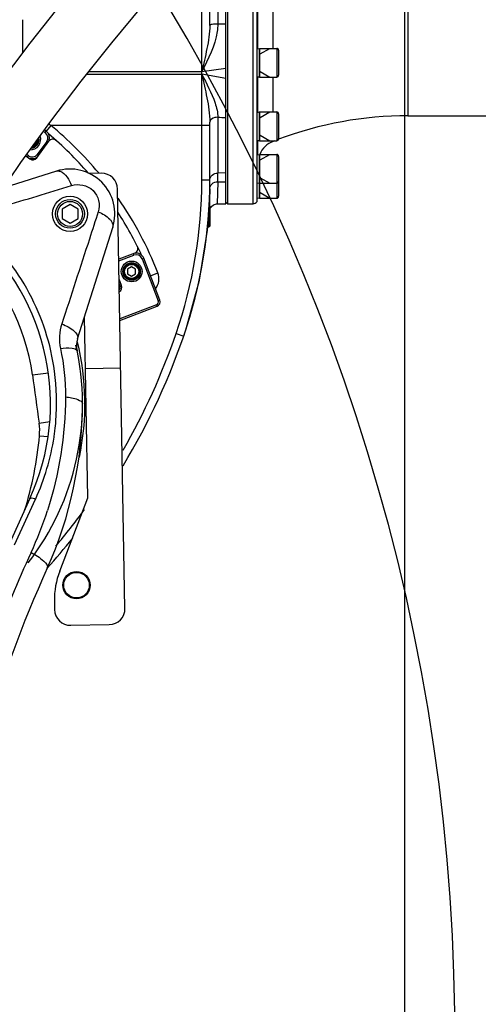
# Model space of a CAD drawing. Header units: millimetres. Extents: x 0 to 14268, y 0 to 10092.
# Tile 105 of 122: x 7995 to 8281, y 6768 to 7383. Entities that reach past the tile are written whole.
import ezdxf

# ---------------------------------------------------------------- set-up
doc = ezdxf.new("R2010")
doc.units = ezdxf.units.MM
doc.header["$LTSCALE"] = 784.74
doc.layers.get('0').update_dxf_attribs({"linetype": 'CONTINUOUS'})
for name, color, linetype in [('304103000037DXF_CONTINUOUS_LINE', 7, 'CONTINUOUS'), ('304103000039DXF_CONTINUOUS_LINE', 7, 'CONTINUOUS'), ('304103000191DXF_CONTINUOUS_LINE', 7, 'CONTINUOUS'), ('304104000630DXF_CONTINUOUS_LINE', 7, 'CONTINUOUS'), ('304104000631DXF_CONTINUOUS_LINE', 7, 'CONTINUOUS'), ('304107000043DXF_CONTINUOUS_LINE', 7, 'CONTINUOUS'), ('304107000044DXF_CONTINUOUS_LINE', 7, 'CONTINUOUS'), ('501023000035DXF_CONTINUOUS_LINE', 7, 'CONTINUOUS'), ('501023000046DXF_CONTINUOUS_LINE', 7, 'CONTINUOUS'), ('501023000166DXF_CONTINUOUS_LINE', 7, 'CONTINUOUS'), ('604006000006DXF_CONTINUOUS_LINE', 7, 'CONTINUOUS'), ('604006000008DXF_CONTINUOUS_LINE', 7, 'CONTINUOUS'), ('626001000004DXF_CONTINUOUS_LINE', 7, 'CONTINUOUS'), ('R210-1-XIANLDXF_CONTINUOUS_LINE', 7, 'CONTINUOUS'), ('运动范围-新_DXF_BALLOON', 7, 'CONTINUOUS'), ('运动范围-新_DXF_DIMENSION', 7, 'CONTINUOUS')]:
    doc.layers.add(name, color=color, linetype=linetype)
doc.styles.get("Standard").update_dxf_attribs({"font": 'txt', "width": 0.7})
doc.dimstyles.new('DIMSTYLE_11', dxfattribs={"dimtxt": 108, "dimasz": 72, "dimexe": 1, "dimexo": 0, "dimgap": 2.25, "dimtad": 0, "dimtih": 1, "dimtoh": 1, "dimdec": 1, "dimdsep": 46, "dimtxsty": 'Standard', "dimblk": '_FILLED', "dimblk1": '_FILLED', "dimblk2": '_FILLED', "dimcen": 0.09, "dimclrt": 5, "dimazin": 2, "dimtp": 0.8, "dimtm": 0.8, "dimtfac": 1, "dimtdec": 0, "dimtofl": 0, "dimtmove": 0, "dimatfit": 3, "dimldrblk": '_FILLED', "dimfxl": 0, "dimtolj": 1, "dimarcsym": 0})
doc.dimstyles.new('DIMSTYLE_13', dxfattribs={"dimtxt": 108, "dimasz": 72, "dimexe": 1, "dimexo": 0, "dimgap": 2.25, "dimtad": 0, "dimtih": 1, "dimtoh": 1, "dimdec": 1, "dimdsep": 46, "dimtxsty": 'Standard', "dimblk": '_FILLED', "dimblk1": '_FILLED', "dimblk2": '_FILLED', "dimcen": 0.09, "dimclrt": 5, "dimazin": 2, "dimtp": 2, "dimtm": 2, "dimtfac": 1, "dimtdec": 0, "dimtofl": 0, "dimtmove": 0, "dimatfit": 3, "dimldrblk": '_FILLED', "dimfxl": 0, "dimtolj": 1, "dimarcsym": 0})
doc.dimstyles.new('DIMSTYLE_3', dxfattribs={"dimtxt": 108, "dimasz": 72, "dimexe": 1, "dimexo": 0, "dimgap": 2.25, "dimtad": 1, "dimdec": 0, "dimdsep": 46, "dimtxsty": 'Standard', "dimblk": '_FILLED', "dimblk1": '_FILLED', "dimblk2": '_FILLED', "dimcen": 0.09, "dimclrt": 5, "dimazin": 2, "dimtp": 1.2, "dimtm": 1.2, "dimtfac": 1, "dimtdec": 0, "dimtofl": 0, "dimtmove": 0, "dimatfit": 3, "dimldrblk": '_FILLED', "dimfxl": 0, "dimtolj": 1, "dimarcsym": 0})
doc.dimstyles.new('DIMSTYLE_9', dxfattribs={"dimtxt": 108, "dimasz": 72, "dimexe": 1, "dimexo": 0, "dimgap": 2.25, "dimtad": 1, "dimdec": 1, "dimdsep": 46, "dimtxsty": 'Standard', "dimblk": '_FILLED', "dimblk1": '_FILLED', "dimblk2": '_FILLED', "dimcen": 0.09, "dimclrt": 5, "dimazin": 2, "dimtp": 2, "dimtm": 2, "dimtfac": 1, "dimtdec": 1, "dimtofl": 0, "dimtmove": 0, "dimatfit": 3, "dimldrblk": '_FILLED', "dimfxl": 0, "dimtolj": 1, "dimarcsym": 0})

# ---------------------------------------------------------------- blocks, each defined once
blk = doc.blocks.new('_FILLED')
at = {"color": 0, "linetype": 'ByBlock'}
blk.add_solid([(0, 0), (-1, 0.1667), (-1, -0.1667)], dxfattribs=at)
blk = doc.blocks.new('*D4')
at = {"layer": '运动范围-新_DXF_DIMENSION', "color": 2, "linetype": 'Continuous', "transparency": 16777216}
for p, q in [((7871.38, 7191.4), (7871.38, 7600.71)), ((9081.38, 7427.88), (9081.38, 7600.71)), ((7871.38, 7588.71), (8476.38, 7588.71)), ((9081.38, 7588.71), (8476.38, 7588.71))]:
    blk.add_line(p, q, dxfattribs=at)
at = {"layer": '运动范围-新_DXF_DIMENSION', "color": 2, "linetype": 'Continuous', "transparency": 16777216, "xscale": 72, "yscale": 72, "zscale": 72, "rotation": 180}
blk.add_blockref('_FILLED', (7871.38, 7588.71), dxfattribs=at)
at = {"layer": '运动范围-新_DXF_DIMENSION', "color": 2, "linetype": 'Continuous', "transparency": 16777216, "xscale": 72, "yscale": 72, "zscale": 72}
blk.add_blockref('_FILLED', (9081.38, 7588.71), dxfattribs=at)
blk = doc.blocks.new('*D15')
at = {"layer": '运动范围-新_DXF_DIMENSION', "color": 2, "linetype": 'Continuous', "transparency": 16777216}
for p, q in [((7871.38, 8378.8), (11149.24, 8378.8)), ((11137.24, 8378.8), (11137.24, 6640.22)), ((11137.24, 4901.65), (11137.24, 6640.22)), ((8967.2, 4901.65), (11149.24, 4901.65))]:
    blk.add_line(p, q, dxfattribs=at)
at = {"layer": '运动范围-新_DXF_DIMENSION', "color": 2, "linetype": 'Continuous', "transparency": 16777216, "xscale": 72, "yscale": 72, "zscale": 72}
for p, rotation in [((11137.24, 8378.8), 90), ((11137.24, 4901.65), 270)]:
    blk.add_blockref('_FILLED', p, dxfattribs=dict(at, rotation=rotation))
blk = doc.blocks.new('*D22')
at = {"layer": '运动范围-新_DXF_BALLOON', "color": 2, "linetype": 'Continuous', "transparency": 16777216}
blk.add_line((8235.25, 6474.73), (8235.25, 8522.93), dxfattribs=at)
blk = doc.blocks.new('*D23')
at = {"layer": '运动范围-新_DXF_BALLOON', "color": 2, "linetype": 'Continuous', "transparency": 16777216}
for p, q in [((10479.76, 8135.13), (10479.76, 8522.93)), ((10204.82, 7896.92), (10479.76, 8135.13)), ((10204.82, 6139.27), (10204.82, 7896.92))]:
    blk.add_line(p, q, dxfattribs=at)
blk = doc.blocks.new('*D32')
at = {"layer": '运动范围-新_DXF_BALLOON', "color": 2, "linetype": 'Continuous', "transparency": 16777216}
blk.add_line((7686.9, 7798.57), (10420.46, 7798.57), dxfattribs=at)

msp = doc.modelspace()

# ---------------------------------------------------------------- linework, layer by layer
at = {"color": 2, "linetype": 'Continuous'}
for centre, radius, start, end in [((7871.383, 6043.397), 2335.402, 2.352729, 142.647271), ((7028.734, 6750.463), 1237.619, 347.127091, 57.872909)]:
    msp.add_arc(centre, radius, start, end, dxfattribs=at)
at = {"layer": '304103000037DXF_CONTINUOUS_LINE', "color": 7, "linetype": 'Continuous'}
for p, q in [((8017.667, 7288.809), (7984.637, 7278.395)), ((8030.849, 7184.095), (8052.791, 7253.685)), ((8001.052, 7084.303), (7961.502, 6997.518)), ((7991.49, 7055.361), (8004.528, 7083.838))]:
    msp.add_line(p, q, dxfattribs=at)
at = {"layer": '304103000037DXF_CONTINUOUS_LINE', "color": 9, "linetype": 'Continuous'}
for p, q in [((8002.638, 7161.514), (8012.544, 7162.881)), ((8006.803, 7131.407), (8013.448, 7132.328)), ((8006.997, 7123.49), (8012.399, 7123.008)), ((8004.528, 7083.838), (8004.605, 7084.06)), ((8004.528, 7083.838), (8004.624, 7084.051))]:
    msp.add_line(p, q, dxfattribs=at)
at = {"layer": '304103000037DXF_CONTINUOUS_LINE', "color": 7, "linetype": 'Continuous'}
msp.add_circle((8026.087, 7262.105), 11, dxfattribs=at)
for centre, radius, start, end in [((8026.087, 7262.105), 28, 342.500015, 107.500021), ((8026.087, 7262.105), 9, 20.093067, 21.592391), ((8026.087, 7262.105), 9, 200.093067, 201.592391), ((8026.087, 7262.105), 9, 220.066561, 221.557755), ((7871.383, 7143.397), 142.5, 335.500001, 48.36574), ((7871.383, 7143.397), 162.5, 322.34663, 13.046885), ((8045.155, 7179.584), 15, 162.500038, 191.763955), ((7783.883, 7143.397), 250, 335.741251, 359.999984), ((8741.167, 6711.996), 800, 155.741251, 171.99548)]:
    msp.add_arc(centre, radius, start, end, dxfattribs=at)
at = {"layer": '304103000037DXF_CONTINUOUS_LINE', "color": 9, "linetype": 'Continuous'}
for centre, radius, start, end in [((7871.383, 7143.397), 132.5, 7.858916, 47.678923), ((57542.933, 13999.594), 50010, 187.8589161, 187.8937377), ((7871.947, 7144.298), 145.774, 355.438725, 7.692827), ((7972.135, 7126.6), 35, 354.901407, 7.893738), ((7872.729, 7144.265), 144.992, 353.023762, 355.427104), ((7783.883, 7143.397), 224, 342.699078, 354.901407), ((7873.225, 7144.205), 144.492, 351.436402, 352.759002), ((7873.04, 7144.229), 144.679, 352.758785, 353.022925), ((7791.052, 7147.877), 232.106, 335.192807, 342.142385)]:
    msp.add_arc(centre, radius, start, end, dxfattribs=at)
for points, knots in [([(8017.667, 7288.809), (8018.354, 7289.026), (8023.152, 7288.294), (8025.469, 7283.339), (8026.987, 7279.871)], [0, 0, 0, 0, 0.1599752, 1, 1, 1, 1]), ([(8026.987, 7279.871), (8031.409, 7281.161), (8042.475, 7279.015), (8045.233, 7267.751), (8043.758, 7263.441)], [0, 0, 0, 0, 0.5027427, 1, 1, 1, 1]), ([(8043.758, 7263.441), (8041.904, 7257.756), (8034.287, 7234.388), (8026.687, 7211.014), (8020.942, 7193.325)], [0, 0, 0, 0, 0.2432688, 1, 1, 1, 1]), ([(8050.899, 7258.737), (8051.302, 7258.31), (8052.463, 7256.926), (8053.167, 7254.881), (8052.791, 7253.686)], [0, 0, 0, 0, 0.319065, 1, 1, 1, 1]), ([(8016.409, 7163.811), (8014.115, 7180.742), (8003.314, 7214.349), (7981.337, 7242.014), (7968.276, 7253.499)], [0, 0, 0, 0, 0.4955384, 1, 1, 1, 1]), ([(8020.942, 7193.325), (8023.73, 7192.212), (8027.758, 7190.406), (8031.363, 7185.723), (8030.849, 7184.095)], [0, 0, 0, 0, 0.6374205, 1, 1, 1, 1]), ([(8020.126, 7178.073), (8022.538, 7178.341), (8025.588, 7178.59), (8030.235, 7177.655), (8030.47, 7176.526)], [0, 0, 0, 0, 0.6779157, 1, 1, 1, 1]), ([(8023.253, 7147.774), (8025.891, 7147.529), (8029.391, 7147.125), (8033.883, 7144.705), (8033.883, 7143.397)], [0, 0, 0, 0, 0.6693711, 1, 1, 1, 1]), ([(8001.053, 7084.302), (8001.125, 7084.463), (8002.43, 7084.961), (8003.6, 7084.307), (8004.528, 7083.838)], [0, 0, 0, 0, 0.1446607, 1, 1, 1, 1]), ([(8001.741, 7050.493), (8004.6, 7049.068), (8008.31, 7047.017), (8012.484, 7042.184), (8011.808, 7040.682)], [0, 0, 0, 0, 0.6598532, 1, 1, 1, 1])]:
    msp.add_open_spline(points, degree=3, knots=knots, dxfattribs=at)
for points in [[(7983.958, 7266.634), (7998.3, 7271.047), (8012.643, 7275.46), (8026.987, 7279.871)], [(8043.758, 7263.441), (8046.37, 7262.3), (8048.945, 7260.812), (8050.899, 7258.737)], [(8020.942, 7193.325), (8019.37, 7188.482), (8019.077, 7183.055), (8020.127, 7178.073)], [(8020.127, 7178.073), (8022.209, 7168.135), (8023.287, 7157.927), (8023.252, 7147.774)], [(8023.252, 7147.774), (8023.145, 7123.787), (8019.338, 7099.53), (8011.976, 7076.701)], [(8004.624, 7084.051), (8010.161, 7096.293), (8014.106, 7109.403), (8016.106, 7122.689)], [(8001.741, 7050.493), (7993.358, 7032.443), (7985.743, 7014.025), (7978.758, 6995.389)]]:
    msp.add_open_spline(points, degree=3, dxfattribs=at)
at = {"layer": '304103000039DXF_CONTINUOUS_LINE', "color": 9, "linetype": 'Continuous'}
for p, q in [((8237.191, 7472.887), (8237.191, 7323.397)), ((8140.383, 7268.397), (8140.383, 7425.397)), ((8152.885, 7365.518), (8152.885, 7394.397)), ((8152.885, 7325.776), (8152.885, 7347.518)), ((8152.885, 7307.388), (8152.885, 7307.776))]:
    msp.add_line(p, q, dxfattribs=at)
at = {"layer": '304103000039DXF_CONTINUOUS_LINE', "color": 7, "linetype": 'Continuous'}
for p, q in [((8124.383, 7425.397), (8124.383, 7268.397)), ((8142.883, 7269.738), (8142.883, 7425.397)), ((8143.383, 7365.315), (8143.383, 7394.599)), ((8143.383, 7325.573), (8143.383, 7347.825)), ((8237.191, 7323.397), (8560.205, 7323.397)), ((8143.383, 7299.019), (8143.383, 7308.083)), ((8123.383, 7269.397), (8124.383, 7268.397)), ((8124.383, 7268.397), (8140.383, 7268.397))]:
    msp.add_line(p, q, dxfattribs=at)
for centre, radius, start, end in [((8237.191, 7093.397), 230, 90, 110.605396), ((8237.191, 7093.397), 230, 111.203355, 111.503022), ((8158.383, 7293.432), 15, 111.503022, 157.213027), ((8140.383, 7271.397), 3, 270, 326.44269)]:
    msp.add_arc(centre, radius, start, end, dxfattribs=at)
at = {"layer": '304103000191DXF_CONTINUOUS_LINE', "color": 9, "linetype": 'Continuous'}
for p, q in [((8108.383, 7283.275), (8108.383, 7425.397)), ((8118.383, 7425.397), (8118.383, 7380.687)), ((7996.383, 7383.412), (7996.383, 7362.724)), ((8123.383, 7380.699), (8118.383, 7380.687)), ((8108.383, 7350.814), (8037.793, 7350.814)), ((8123.383, 7352.993), (8108.383, 7350.814)), ((8036.607, 7349.324), (8108.383, 7349.324)), ((8123.383, 7346.678), (8108.383, 7349.324)), ((8118.383, 7322.432), (8118.383, 7287.565)), ((8014.174, 7317.28), (8011.245, 7313.713)), ((8113.383, 7317.28), (8014.174, 7317.28)), ((8108.383, 7283.275), (8113.383, 7283.275)), ((8123.383, 7287.73), (8118.383, 7287.565)), ((8113.332, 7277.773), (8113.095, 7263.744)), ((8118.332, 7282.171), (8118.084, 7268.396)), ((8118.331, 7282.171), (8123.383, 7282.059)), ((8113.152, 7267.307), (8113.095, 7263.744)), ((8076.309, 7223.428), (8080.967, 7225.247)), ((8092.362, 7187.382), (8097.091, 7185.756))]:
    msp.add_line(p, q, dxfattribs=at)
at = {"layer": '304103000191DXF_CONTINUOUS_LINE', "color": 7, "linetype": 'Continuous'}
for p, q in [((8113.383, 7379.846), (8113.383, 7425.397)), ((8123.383, 7268.399), (8123.383, 7425.397)), ((8113.383, 7283.275), (8113.383, 7319.433)), ((8005.266, 7297.047), (8012.882, 7307.53)), ((7998.42, 7298.312), (8001.075, 7296.383)), ((8118.084, 7268.396), (8123.383, 7268.399)), ((8066.568, 7237.602), (8056.586, 7233.77)), ((8056.856, 7218.309), (8057.024, 7217.871))]:
    msp.add_line(p, q, dxfattribs=at)
at = {"layer": '304103000191DXF_CONTINUOUS_LINE', "color": 9, "linetype": 'Continuous'}
msp.add_lwpolyline([(8113.332, 7277.773), (8113.274, 7274.523), (8113.225, 7271.687), (8113.152, 7267.307)], dxfattribs=at)
at = {"layer": '304103000191DXF_CONTINUOUS_LINE', "color": 7, "linetype": 'Continuous'}
for points in [[(8113.095, 7263.744), (8113.434, 7265.236), (8114.377, 7266.753), (8115.791, 7267.84), (8117.499, 7268.362), (8118.084, 7268.397)], [(8098.596, 7190.216), (8106.949, 7220.734), (8112.042, 7251.961), (8113.095, 7263.744)]]:
    msp.add_lwpolyline(points, dxfattribs=at)
at = {"layer": '304103000191DXF_CONTINUOUS_LINE', "color": 9, "linetype": 'Continuous'}
for centre, radius, start, end in [((7860.461, 7141.8), 233.283, 48.78316, 49.186065), ((7871.383, 7143.397), 225, 39.895219, 50.607521), ((7813.383, 7283.275), 295, 341.030748, 360), ((7835.776, 7287.56), 282.606, 358.907472, 0.000995), ((7871.383, 7143.397), 225, 21.33258, 34.807056), ((8071.652, 7221.609), 10, 321.286292, 21.33258), ((7697.287, 7323.18), 417.762, 330.044865, 341.030748), ((7697.287, 7323.18), 417.762, 319.982353, 323.969875)]:
    msp.add_arc(centre, radius, start, end, dxfattribs=at)
at = {"layer": '304103000191DXF_CONTINUOUS_LINE', "color": 7, "linetype": 'Continuous'}
for centre, radius, start, end in [((7871.383, 7143.397), 220, 40.90158, 50.038423), ((8015.323, 7305.786), 3, 48.446556, 144), ((8002.839, 7298.81), 3, 234, 324), ((7813.383, 7283.275), 300, 341.030748, 360), ((7871.383, 7143.397), 220, 24.961847, 32.9901), ((8065.493, 7240.403), 3, 291, 26.553444), ((8054.223, 7216.796), 3, 334.316825, 21), ((7697.287, 7323.18), 422.762, 328.887405, 341.667181), ((7871.383, 7143.397), 164, 348.262074, 13.697133), ((7697.287, 7323.18), 422.762, 318.070619, 321.413384)]:
    msp.add_arc(centre, radius, start, end, dxfattribs=at)
at = {"layer": '304103000191DXF_CONTINUOUS_LINE', "color": 9, "linetype": 'Continuous'}
for points, knots in [([(8118.383, 7380.687), (8118.383, 7379.126), (8117.443, 7368.557), (8112.466, 7358.828), (8108.383, 7350.814)], [0, 0, 0, 0, 0.1479062, 1, 1, 1, 1]), ([(8113.383, 7379.846), (8113.383, 7374.971), (8111.713, 7365.196), (8109.495, 7355.643), (8108.383, 7350.814)], [0, 0, 0, 0, 0.4958591, 1, 1, 1, 1]), ([(8118.383, 7380.687), (8117.201, 7380.687), (8115.541, 7380.582), (8114.011, 7380.297), (8113.383, 7380.002), (8113.383, 7379.846)], [0, 0, 0, 0, 0.6866393, 0.9093141, 1, 1, 1, 1]), ([(8108.383, 7349.324), (8111.395, 7343.443), (8116.053, 7334.994), (8118.383, 7325.45), (8118.383, 7322.432)], [0, 0, 0, 0, 0.6864152, 1, 1, 1, 1]), ([(8108.383, 7349.324), (8109.519, 7344.415), (8111.747, 7334.572), (8113.383, 7324.508), (8113.383, 7319.433)], [0, 0, 0, 0, 0.4981549, 1, 1, 1, 1]), ([(8118.383, 7322.432), (8117.765, 7322.432), (8115.846, 7322.286), (8113.383, 7320.837), (8113.383, 7319.433)], [0, 0, 0, 0, 0.305371, 1, 1, 1, 1]), ([(8113.383, 7283.275), (8113.383, 7284.397), (8114.637, 7286.808), (8117.132, 7287.565), (8118.383, 7287.565)], [0, 0, 0, 0, 0.4730611, 1, 1, 1, 1]), ([(8113.332, 7277.773), (8113.354, 7278.926), (8114.57, 7281.362), (8117.088, 7282.176), (8118.332, 7282.171)], [0, 0, 0, 0, 0.4811499, 1, 1, 1, 1])]:
    msp.add_open_spline(points, degree=3, knots=knots, dxfattribs=at)
msp.add_open_spline([(8118.383, 7322.432), (8120.05, 7322.419), (8121.716, 7322.404), (8123.383, 7322.392)], degree=3, dxfattribs=at)
at = {"layer": '304104000630DXF_CONTINUOUS_LINE', "color": 7, "linetype": 'Continuous'}
for p, q in [((8045.647, 7287.45), (8037.862, 7287.314)), ((8060.393, 7015.666), (8055.82, 7277.626)), ((8037.184, 7084.724), (8035.208, 7197.921)), ((8057.775, 7165.643), (8035.778, 7165.259)), ((8019.621, 7038.969), (8037.184, 7084.724)), ((8016.307, 7020.178), (8016.4, 7014.898)), ((8026.573, 7005.074), (8050.569, 7005.493))]:
    msp.add_line(p, q, dxfattribs=at)
msp.add_circle((8030.136, 7030.14), 8.5, dxfattribs=at)
for centre, radius, start, end in [((8045.822, 7277.452), 10, 1, 91), ((8066.3, 7021.051), 50, 159, 181), ((8026.398, 7015.073), 10, 181, 271), ((8050.394, 7015.492), 10, 271, 1)]:
    msp.add_arc(centre, radius, start, end, dxfattribs=at)
at = {"layer": '304104000631DXF_CONTINUOUS_LINE', "color": 7, "linetype": 'Continuous'}
msp.add_circle((8030.136, 7030.14), 8, dxfattribs=at)
at = {"layer": '304107000043DXF_CONTINUOUS_LINE', "color": 7, "linetype": 'Continuous'}
for p, q in [((8009.564, 7313.701), (8010.625, 7312.93)), ((8011.213, 7313.739), (8010.15, 7314.511)), ((8011.51, 7307.343), (8005.632, 7299.253)), ((8000.045, 7298.368), (7999.007, 7299.122))]:
    msp.add_line(p, q, dxfattribs=at)
at = {"layer": '304107000043DXF_CONTINUOUS_LINE', "color": 9, "linetype": 'Continuous'}
for p, q in [((8010.625, 7312.93), (8011.213, 7313.739)), ((8012.319, 7306.755), (8011.51, 7307.343)), ((7999.457, 7297.559), (8000.045, 7298.368)), ((8005.632, 7299.253), (8006.441, 7298.665))]:
    msp.add_line(p, q, dxfattribs=at)
at = {"layer": '304107000043DXF_CONTINUOUS_LINE', "color": 7, "linetype": 'Continuous'}
for centre, radius, start, end in [((8008.274, 7309.694), 5, 334.938674, 54), ((8001.29, 7308.588), 6.5, 268.918911, 19.251507), ((8001.29, 7308.588), 5.5, 276.623795, 11.555224), ((8008.274, 7309.694), 4, 324, 54), ((8002.396, 7301.604), 5, 234, 312.75), ((8002.396, 7301.604), 4, 234, 324)]:
    msp.add_arc(centre, radius, start, end, dxfattribs=at)
at = {"layer": '304107000044DXF_CONTINUOUS_LINE', "color": 7, "linetype": 'Continuous'}
for p, q in [((8056.675, 7232.733), (8066.01, 7236.316)), ((8071.178, 7234.016), (8081.212, 7207.875)), ((8082.146, 7208.234), (8072.112, 7234.374)), ((8058.316, 7217.296), (8056.805, 7221.232)), ((8080.062, 7205.291), (8057.236, 7196.529)), ((8057.255, 7195.465), (8080.42, 7204.358))]:
    msp.add_line(p, q, dxfattribs=at)
at = {"layer": '304107000044DXF_CONTINUOUS_LINE', "color": 9, "linetype": 'Continuous'}
for p, q in [((8066.01, 7236.316), (8065.652, 7237.25)), ((8072.112, 7234.374), (8071.178, 7234.016)), ((8056.601, 7232.925), (8056.675, 7232.733)), ((8057.382, 7216.937), (8058.316, 7217.296)), ((8080.42, 7204.358), (8080.062, 7205.291)), ((8081.212, 7207.875), (8082.146, 7208.234))]:
    msp.add_line(p, q, dxfattribs=at)
at = {"layer": '304107000044DXF_CONTINUOUS_LINE', "color": 7, "linetype": 'Continuous'}
for radius in [6.5, 5.5]:
    msp.add_circle((8064.568, 7226.122), radius, dxfattribs=at)
for centre, radius, start, end in [((8067.444, 7232.582), 4, 21, 111), ((8067.444, 7232.582), 5, 21, 99.75), ((8058.108, 7228.998), 4, 111, 112.13584), ((8055.515, 7216.221), 2, 314.683777, 21), ((8055.515, 7216.221), 3, 298.475136, 21), ((8079.345, 7207.159), 2, 291, 21), ((8079.345, 7207.159), 3, 291, 21)]:
    msp.add_arc(centre, radius, start, end, dxfattribs=at)
at = {"layer": '501023000035DXF_CONTINUOUS_LINE', "color": 7, "linetype": 'Continuous'}
for p, q in [((8144.383, 7365.518), (8144.383, 7347.518)), ((8144.383, 7365.518), (8155.183, 7365.518)), ((8156.383, 7364.318), (8156.383, 7348.718)), ((8144.383, 7347.518), (8155.183, 7347.518)), ((8144.383, 7325.776), (8144.383, 7307.776)), ((8144.383, 7325.776), (8155.183, 7325.776)), ((8156.383, 7324.576), (8156.383, 7308.978)), ((8144.383, 7307.776), (8155.183, 7307.776)), ((8144.383, 7299.221), (8144.383, 7281.221)), ((8144.383, 7299.221), (8155.183, 7299.221)), ((8156.383, 7298.021), (8156.383, 7282.421)), ((8144.383, 7281.221), (8144.383, 7271.897)), ((8144.383, 7281.221), (8155.183, 7281.221)), ((8156.383, 7282.421), (8156.383, 7273.098)), ((8144.383, 7271.897), (8155.183, 7271.897))]:
    msp.add_line(p, q, dxfattribs=at)
at = {"layer": '501023000035DXF_CONTINUOUS_LINE', "color": 2, "linetype": 'Continuous'}
for p, q in [((8144.883, 7362.056), (8150.878, 7365.518)), ((8144.883, 7350.979), (8150.878, 7347.518)), ((8144.883, 7322.315), (8150.878, 7325.776)), ((8144.883, 7311.237), (8150.878, 7307.776)), ((8144.883, 7295.76), (8150.878, 7299.221)), ((8144.883, 7284.683), (8150.878, 7281.221)), ((8144.883, 7275.358), (8150.878, 7271.897))]:
    msp.add_line(p, q, dxfattribs=at)
at = {"layer": '501023000035DXF_CONTINUOUS_LINE', "color": 9, "linetype": 'Continuous'}
for p, q in [((8155.183, 7365.518), (8155.183, 7347.518)), ((8155.183, 7325.776), (8155.183, 7307.776)), ((8155.183, 7299.221), (8155.183, 7281.221)), ((8155.183, 7281.221), (8155.183, 7271.897))]:
    msp.add_line(p, q, dxfattribs=at)
at = {"layer": '501023000035DXF_CONTINUOUS_LINE', "color": 7, "linetype": 'Continuous'}
for centre, start, end in [((8155.183, 7364.318), 0, 90), ((8155.183, 7348.718), 270, 360), ((8155.183, 7324.576), 0, 90), ((8155.183, 7308.976), 270, 360), ((8155.183, 7298.021), 0, 90), ((8155.183, 7282.421), 270, 360), ((8155.183, 7273.097), 270, 360)]:
    msp.add_arc(centre, 1.2, start, end, dxfattribs=at)
at = {"layer": '501023000046DXF_CONTINUOUS_LINE', "color": 7, "linetype": 'Continuous'}
for p, q in [((8064.568, 7229.009), (8062.068, 7227.566)), ((8062.068, 7227.566), (8062.068, 7224.679)), ((8067.068, 7227.566), (8064.568, 7229.009)), ((8067.068, 7224.679), (8067.068, 7227.566)), ((8062.068, 7224.679), (8064.568, 7223.236)), ((8064.568, 7223.236), (8067.068, 7224.679))]:
    msp.add_line(p, q, dxfattribs=at)
msp.add_circle((8064.568, 7226.122), 5, dxfattribs=at)
at = {"layer": '501023000046DXF_CONTINUOUS_LINE', "color": 9, "linetype": 'Continuous'}
msp.add_circle((8064.568, 7226.122), 4.4, dxfattribs=at)
at = {"layer": '501023000046DXF_CONTINUOUS_LINE', "color": 7, "linetype": 'Continuous'}
msp.add_arc((8001.29, 7308.588), 5, 281.921207, 6.165607, dxfattribs=at)
at = {"layer": '501023000046DXF_CONTINUOUS_LINE', "color": 9, "linetype": 'Continuous'}
msp.add_arc((8001.29, 7308.588), 4.4, 291.425263, 356.509426, dxfattribs=at)
at = {"layer": '501023000166DXF_CONTINUOUS_LINE', "color": 7, "linetype": 'Continuous'}
for p, q in [((8026.087, 7267.878), (8021.087, 7264.992)), ((8021.087, 7264.992), (8021.087, 7259.218)), ((8031.087, 7264.992), (8026.087, 7267.878)), ((8031.087, 7259.218), (8031.087, 7264.992)), ((8021.087, 7259.218), (8026.087, 7256.331)), ((8026.087, 7256.331), (8031.087, 7259.218))]:
    msp.add_line(p, q, dxfattribs=at)
msp.add_circle((8026.087, 7262.105), 9, dxfattribs=at)
at = {"layer": '501023000166DXF_CONTINUOUS_LINE', "color": 9, "linetype": 'Continuous'}
msp.add_circle((8026.087, 7262.105), 7.8, dxfattribs=at)
at = {"layer": '604006000006DXF_CONTINUOUS_LINE', "color": 7, "linetype": 'Continuous'}
msp.add_circle((8064.568, 7226.122), 5, dxfattribs=at)
at = {"layer": '604006000008DXF_CONTINUOUS_LINE', "color": 7, "linetype": 'Continuous'}
for p, q in [((8142.883, 7365.211), (8144.351, 7365.518)), ((8144.351, 7347.518), (8144.351, 7365.518)), ((8144.352, 7365.511), (8144.383, 7365.366)), ((8142.883, 7347.825), (8144.351, 7347.518)), ((8144.352, 7347.524), (8144.383, 7347.67)), ((8142.883, 7325.469), (8144.351, 7325.776)), ((8144.351, 7307.776), (8144.351, 7325.776)), ((8144.352, 7325.77), (8144.383, 7325.624)), ((8142.883, 7308.083), (8144.351, 7307.776)), ((8144.352, 7307.782), (8144.383, 7307.928)), ((8142.883, 7298.914), (8144.351, 7299.221)), ((8144.351, 7281.221), (8144.351, 7299.221)), ((8144.352, 7299.215), (8144.383, 7299.069)), ((8142.883, 7281.528), (8144.351, 7281.221)), ((8144.351, 7271.897), (8144.351, 7281.221)), ((8144.352, 7281.228), (8144.383, 7281.373)), ((8142.883, 7272.204), (8144.351, 7271.897)), ((8144.352, 7271.903), (8144.383, 7272.048))]:
    msp.add_line(p, q, dxfattribs=at)
at = {"layer": '626001000004DXF_CONTINUOUS_LINE', "color": 7, "linetype": 'Continuous'}
for p, q in [((8113.383, 7265.011), (8113.383, 7254.497)), ((8112.224, 7253.997), (8112.883, 7253.997))]:
    msp.add_line(p, q, dxfattribs=at)
at = {"layer": '626001000004DXF_CONTINUOUS_LINE', "color": 9, "linetype": 'Continuous'}
msp.add_line((8112.883, 7253.997), (8112.883, 7260.997), dxfattribs=at)
at = {"layer": '626001000004DXF_CONTINUOUS_LINE', "color": 7, "linetype": 'Continuous'}
msp.add_arc((8112.883, 7254.497), 0.5, 270, 360, dxfattribs=at)
at = {"layer": 'R210-1-XIANLDXF_CONTINUOUS_LINE', "color": 7, "linetype": 'Continuous'}
msp.add_line((7977.003, 7267.226), (7995.408, 7294.152), dxfattribs=at)
for points in [[(7995.408, 7294.152), (8014.151, 7320.035), (8033.104, 7344.924), (8052.208, 7368.917), (8071.422, 7392.096), (8090.589, 7414.382), (8109.546, 7435.684), (8127.463, 7455.204), (8143.546, 7472.233), (8156.976, 7486.107), (8167.693, 7496.954), (8176.085, 7505.301), (8182.535, 7511.626), (8187.459, 7516.393), (8191.149, 7519.927), (8193.778, 7522.42), (8195.508, 7524.045)], [(8101.441, 7485.931), (8083.348, 7466.343), (8063.452, 7444.102), (8042.631, 7419.995), (8021.649, 7394.738), (8000.919, 7368.698)], [(8000.919, 7368.698), (7980.377, 7341.645), (7959.895, 7313.18), (7939.412, 7282.857)]]:
    msp.add_lwpolyline(points, dxfattribs=at)

# ---------------------------------------------------------------- dimensions: what is measured, and where the dimension line sits
at = {"layer": '运动范围-新_DXF_BALLOON', "color": 2, "linetype": 'Continuous'}
for feature_location, offset, dtype, origin, dimstyle, picture, middle in [((8235.247, 6474.735), (0, 2048.194), 1, (7521.383, 6474.735), 'DIMSTYLE_11', '*D22', (8208.247, 8576.929)), ((10204.816, 6139.268), (274.945, 2383.661), 1, (7521.383, 6139.268), 'DIMSTYLE_13', '*D23', (10452.761, 8576.929)), ((7686.898, 7798.566), (2733.559, 0), 0, (7686.898, 5425.897), 'DIMSTYLE_13', '*D32', (10474.457, 7825.566))]:
    dim = msp.add_ordinate_dim(feature_location=feature_location, offset=offset, dtype=dtype, origin=origin, dimstyle=dimstyle, dxfattribs=at)
    dim.commit()
    dim.dimension.update_dxf_attribs({"geometry": picture, "text_midpoint": middle})
at = {"layer": '运动范围-新_DXF_DIMENSION', "color": 2, "linetype": 'Continuous'}
dim = msp.add_linear_dim(base=(11137.238, 4901.649), p1=(7871.383, 8378.798), p2=(8967.197, 4901.649), angle=270, dimstyle='DIMSTYLE_9', dxfattribs=at)
dim.commit()
dim.dimension.update_dxf_attribs({"geometry": '*D15', "text_midpoint": (11137.238, 6413.424), "dimtype": 160})
dim = msp.add_linear_dim(base=(9081.383, 7588.708), p1=(7871.383, 7191.397), p2=(9081.383, 7427.881), dimstyle='DIMSTYLE_3', dxfattribs=at)
dim.commit()
dim.dimension.update_dxf_attribs({"geometry": '*D4', "text_midpoint": (8325.183, 7588.708), "dimtype": 160})

doc.saveas('drawing.dxf')
